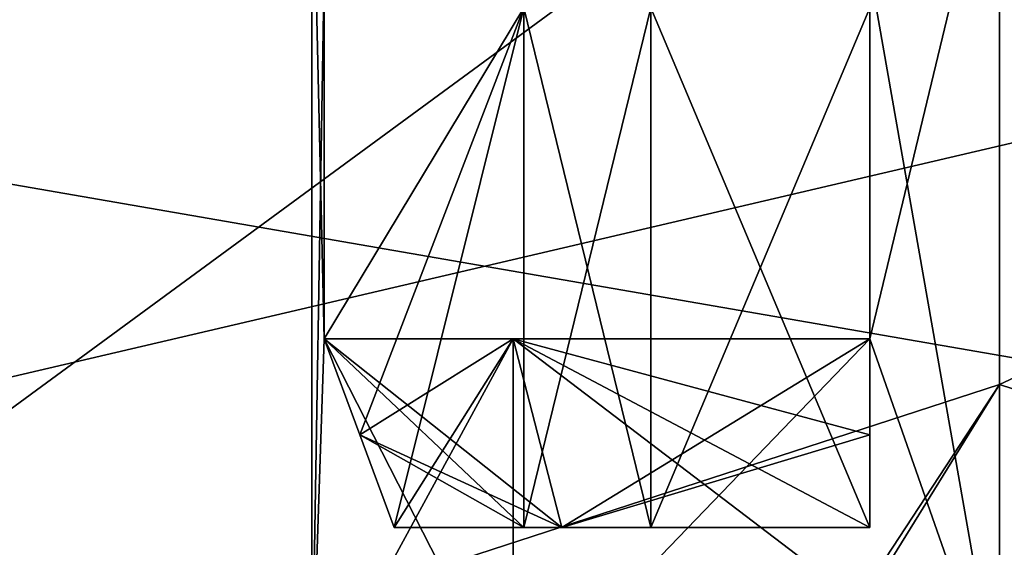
# Model space of a CAD drawing. Header units: millimetres. Extents: x -114 to 114, y -36 to 48.
# Tile 204 of 256: x 19.72 to 23.52, y 10.62 to 12.65. Entities that reach past the tile are written whole.
import ezdxf

# ---------------------------------------------------------------- set-up
doc = ezdxf.new("R2010")
doc.units = ezdxf.units.MM
doc.header["$LTSCALE"] = 65.185185
for name, color, linetype in [('2', 7, 'CONTINUOUS'), ('2786', 7, 'CONTINUOUS'), ('3463', 7, 'CONTINUOUS'), ('3464', 7, 'CONTINUOUS'), ('3652', 7, 'CONTINUOUS'), ('3653', 7, 'CONTINUOUS'), ('3655', 7, 'CONTINUOUS'), ('3660', 7, 'CONTINUOUS'), ('3664', 7, 'CONTINUOUS'), ('3846', 7, 'CONTINUOUS'), ('3847', 7, 'CONTINUOUS'), ('3848', 7, 'CONTINUOUS'), ('3853', 7, 'CONTINUOUS'), ('3855', 7, 'CONTINUOUS'), ('3857', 7, 'CONTINUOUS'), ('3858', 7, 'CONTINUOUS'), ('4076', 7, 'CONTINUOUS'), ('4079', 7, 'CONTINUOUS'), ('4082', 7, 'CONTINUOUS')]:
    doc.layers.add(name, color=color, linetype=linetype)

msp = doc.modelspace()

# ---------------------------------------------------------------- linework, layer by layer
at = {"layer": '2', "linetype": 'CONTINUOUS'}
for points in [[(113, 35, 92.5), (-113, 35, 92.5), (72.7254, 6.8475, 92.5), (113, 35, 92.5)], [(-113, 35, 92.5), (-19.2659, 13.0293, 92.5), (21.2746, 6.8475, 92.5), (-113, 35, 92.5)], [(-113, 35, 92.5), (63.3, 0, 92.5), (64.6742, 4.2309, 92.5), (-113, 35, 92.5)], [(63.3, 0, 92.5), (-113, 35, 92.5), (25.7254, 6.8475, 92.5), (63.3, 0, 92.5)], [(72.7254, 6.8475, 92.5), (-113, 35, 92.5), (68.2746, 6.8475, 92.5), (72.7254, 6.8475, 92.5)], [(68.2746, 6.8475, 92.5), (-113, 35, 92.5), (64.6742, 4.2309, 92.5), (68.2746, 6.8475, 92.5)], [(25.7254, 6.8475, 92.5), (-113, 35, 92.5), (21.2746, 6.8475, 92.5), (25.7254, 6.8475, 92.5)], [(21.2746, 6.8475, 92.5), (-19.2659, 13.0293, 92.5), (17.6742, 4.2309, 92.5), (21.2746, 6.8475, 92.5)]]:
    msp.add_3dface(points, dxfattribs=at)
at = {"layer": '2786', "linetype": 'CONTINUOUS'}
for points in [[(110.5, 32.5, 90), (-15.4464, 11.0828, 90), (-19.2659, 13.0293, 90), (110.5, 32.5, 90)], [(110.5, 32.5, 90), (-12.4154, 8.0512, 90), (-15.4464, 11.0828, 90), (110.5, 32.5, 90)], [(110.5, 32.5, 90), (-10.4698, 4.2312, 90), (-12.4154, 8.0512, 90), (110.5, 32.5, 90)], [(110.5, 32.5, 90), (-9.8, 0, 90), (-10.4698, 4.2312, 90), (110.5, 32.5, 90)], [(-9.8, 0, 90), (110.5, 32.5, 90), (21.2746, 6.8475, 90), (-9.8, 0, 90)], [(110.5, 32.5, 90), (25.7254, 6.8475, 90), (21.2746, 6.8475, 90), (110.5, 32.5, 90)]]:
    msp.add_3dface(points, dxfattribs=at)
at = {"layer": '3463', "linetype": 'CONTINUOUS'}
for points in [[(19.3182, 12.8886, 110), (23.5, -13.55, 110), (23.5, 13.55, 110), (19.3182, 12.8886, 110)], [(23.5, 13.55, 110), (23.5, -13.55, 110), (27.6818, -12.8886, 110), (23.5, 13.55, 110)], [(27.6818, 12.8886, 110), (23.5, 13.55, 110), (27.6818, -12.8886, 110), (27.6818, 12.8886, 110)], [(19.3182, -12.8886, 110), (23.5, -13.55, 110), (19.3182, 12.8886, 110), (19.3182, -12.8886, 110)]]:
    msp.add_3dface(points, dxfattribs=at)
at = {"layer": '3464', "linetype": 'CONTINUOUS'}
for points in [[(19.1894, 13.2673, 93), (23.5, 13.95, 93), (16.8874, 9.1014, 93), (19.1894, 13.2673, 93)], [(16.8874, 9.1014, 93), (23.5, 13.95, 93), (23.5, 11.25, 93), (16.8874, 9.1014, 93)], [(23.5, 13.95, 93), (27.8106, 13.2673, 93), (23.5, 11.25, 93), (23.5, 13.95, 93)], [(23.5, 11.25, 93), (27.8106, 13.2673, 93), (30.1126, 9.1014, 93), (23.5, 11.25, 93)]]:
    msp.add_3dface(points, dxfattribs=at)
at = {"layer": '3652', "linetype": 'CONTINUOUS'}
for points in [[(16.8874, 9.1014, 93.5), (23.5, 11.25, 93.5), (17.4132, 1.9776, 93.5), (16.8874, 9.1014, 93.5)], [(17.4132, 1.9776, 93.5), (23.5, 11.25, 93.5), (19.7381, 5.1776, 93.5), (17.4132, 1.9776, 93.5)], [(23.5, 11.25, 93.5), (23.5, 6.4, 93.5), (19.7381, 5.1776, 93.5), (23.5, 11.25, 93.5)], [(23.5, 11.25, 93.5), (30.1126, 9.1014, 93.5), (23.5, 6.4, 93.5), (23.5, 11.25, 93.5)]]:
    msp.add_3dface(points, dxfattribs=at)
at = {"layer": '3653', "linetype": 'CONTINUOUS'}
for points in [[(16.8874, 9.1014, 93), (23.5, 11.25, 93), (16.8874, 9.1014, 93.5), (16.8874, 9.1014, 93)], [(23.5, 11.25, 93), (23.5, 11.25, 93.5), (16.8874, 9.1014, 93.5), (23.5, 11.25, 93)]]:
    msp.add_3dface(points, dxfattribs=at)
at = {"layer": '3655', "linetype": 'CONTINUOUS'}
for points in [[(23.5, 11.25, 93), (30.1126, 9.1014, 93), (23.5, 11.25, 93.5), (23.5, 11.25, 93)], [(30.1126, 9.1014, 93), (30.1126, 9.1014, 93.5), (23.5, 11.25, 93.5), (30.1126, 9.1014, 93)]]:
    msp.add_3dface(points, dxfattribs=at)
at = {"layer": '3660', "linetype": 'CONTINUOUS'}
for points in [[(20.85, 13.5, 99), (20.85, 10, 99), (20.8976, 11.4253, 98.5), (20.85, 13.5, 99)], [(20.85, 10, 99), (20.85, 13.5, 99), (20.8976, 12.843, 99.5), (20.85, 10, 99)], [(20.8976, 12.843, 98.5), (20.85, 13.5, 99), (20.8976, 11.4253, 98.5), (20.8976, 12.843, 98.5)], [(23.5, 10, 96.35), (23.5, 13.5, 96.35), (23, 12.843, 96.3976), (23.5, 10, 96.35)], [(23.5, 13.5, 101.65), (23.5, 10, 101.65), (23, 11.4253, 101.6024), (23.5, 13.5, 101.65)], [(23, 12.843, 101.6024), (23.5, 13.5, 101.65), (23, 11.4253, 101.6024), (23, 12.843, 101.6024)], [(20.85, 10, 99), (20.8976, 12.843, 99.5), (20.8976, 11.4253, 99.5), (20.85, 10, 99)], [(23.5, 10, 96.35), (23, 12.843, 96.3976), (23, 11.4253, 96.3976), (23.5, 10, 96.35)], [(20.85, 10, 99), (21.6262, 10, 97.1262), (20.8976, 11.4253, 98.5), (20.85, 10, 99)], [(21.6262, 10, 100.8738), (20.85, 10, 99), (21.6262, 11.4253, 100.8738), (21.6262, 10, 100.8738)], [(21.6262, 11.4253, 100.8738), (20.85, 10, 99), (20.8976, 11.4253, 99.5), (21.6262, 11.4253, 100.8738)], [(20.8976, 11.4253, 98.5), (21.6262, 10, 97.1262), (21.6262, 11.4253, 97.1262), (20.8976, 11.4253, 98.5)], [(21.6262, 10, 97.1262), (23.5, 10, 96.35), (21.6262, 11.4253, 97.1262), (21.6262, 10, 97.1262)], [(21.6262, 11.4253, 97.1262), (23.5, 10, 96.35), (23, 11.4253, 96.3976), (21.6262, 11.4253, 97.1262)], [(23.5, 10, 101.65), (21.6262, 10, 100.8738), (23, 11.4253, 101.6024), (23.5, 10, 101.65)], [(23, 11.4253, 101.6024), (21.6262, 10, 100.8738), (21.6262, 11.4253, 100.8738), (23, 11.4253, 101.6024)]]:
    msp.add_3dface(points, dxfattribs=at)
at = {"layer": '3664', "linetype": 'CONTINUOUS'}
for points in [[(23.5, 13.5, 96.35), (23.5, 10, 96.35), (24, 11.4253, 96.3976), (23.5, 13.5, 96.35)], [(24, 12.843, 96.3976), (23.5, 13.5, 96.35), (24, 11.4253, 96.3976), (24, 12.843, 96.3976)], [(23.5, 10, 101.65), (23.5, 13.5, 101.65), (24, 12.843, 101.6024), (23.5, 10, 101.65)], [(23.5, 10, 101.65), (24, 12.843, 101.6024), (24, 11.4253, 101.6024), (23.5, 10, 101.65)], [(23.5, 10, 96.35), (25.3738, 10, 97.1262), (24, 11.4253, 96.3976), (23.5, 10, 96.35)], [(25.3738, 10, 100.8738), (23.5, 10, 101.65), (25.3738, 11.4253, 100.8738), (25.3738, 10, 100.8738)], [(25.3738, 11.4253, 100.8738), (23.5, 10, 101.65), (24, 11.4253, 101.6024), (25.3738, 11.4253, 100.8738)]]:
    msp.add_3dface(points, dxfattribs=at)
at = {"layer": '3846', "linetype": 'CONTINUOUS'}
for points in [[(20.8976, 11.4253, 98.5), (21.6262, 11.4253, 97.1262), (21.0347, 11.0556, 98.5), (20.8976, 11.4253, 98.5)], [(21.0347, 11.0556, 98.5), (21.6262, 11.4253, 97.1262), (21.1669, 10.7, 98.5), (21.0347, 11.0556, 98.5)], [(21.1669, 10.7, 98.5), (21.6262, 11.4253, 97.1262), (21.8128, 10.7, 97.3128), (21.1669, 10.7, 98.5)], [(21.6262, 11.4253, 97.1262), (23, 11.4253, 96.3976), (21.8128, 10.7, 97.3128), (21.6262, 11.4253, 97.1262)], [(23, 11.4253, 96.3976), (23, 11.0556, 96.5347), (21.8128, 10.7, 97.3128), (23, 11.4253, 96.3976)], [(23, 10.7, 96.6669), (21.8128, 10.7, 97.3128), (23, 11.0556, 96.5347), (23, 10.7, 96.6669)]]:
    msp.add_3dface(points, dxfattribs=at)
at = {"layer": '3847', "linetype": 'CONTINUOUS'}
for points in [[(21.667, 10.7, 99.5), (22.1565, 10.7, 100.3435), (21.1669, 10.7, 99.5), (21.667, 10.7, 99.5)], [(21.1669, 10.7, 99.5), (22.1565, 10.7, 100.3435), (21.8128, 10.7, 100.6872), (21.1669, 10.7, 99.5)], [(23, 10.7, 100.833), (23, 10.7, 101.3331), (21.8128, 10.7, 100.6872), (23, 10.7, 100.833)], [(22.1565, 10.7, 100.3435), (23, 10.7, 100.833), (21.8128, 10.7, 100.6872), (22.1565, 10.7, 100.3435)]]:
    msp.add_3dface(points, dxfattribs=at)
at = {"layer": '3848', "linetype": 'CONTINUOUS'}
for points in [[(21.667, 12.7, 98.5), (21.667, 10.7, 98.5), (22.1565, 10.7, 97.6565), (21.667, 12.7, 98.5)], [(22.1565, 12.7, 97.6565), (21.667, 12.7, 98.5), (22.1565, 10.7, 97.6565), (22.1565, 12.7, 97.6565)], [(23, 12.7, 97.167), (22.1565, 12.7, 97.6565), (23, 10.7, 97.167), (23, 12.7, 97.167)], [(23, 10.7, 97.167), (22.1565, 12.7, 97.6565), (22.1565, 10.7, 97.6565), (23, 10.7, 97.167)]]:
    msp.add_3dface(points, dxfattribs=at)
at = {"layer": '3853', "linetype": 'CONTINUOUS'}
for points in [[(23, 11.4253, 96.3976), (23, 12.843, 96.3976), (23, 12.7, 97.167), (23, 11.4253, 96.3976)], [(23, 11.4253, 96.3976), (23, 12.7, 97.167), (23, 10.7, 97.167), (23, 11.4253, 96.3976)], [(23, 11.0556, 96.5347), (23, 11.4253, 96.3976), (23, 10.7, 97.167), (23, 11.0556, 96.5347)], [(23, 10.7, 96.6669), (23, 11.0556, 96.5347), (23, 10.7, 97.167), (23, 10.7, 96.6669)]]:
    msp.add_3dface(points, dxfattribs=at)
at = {"layer": '3855', "linetype": 'CONTINUOUS'}
for points in [[(20.8976, 12.843, 98.5), (20.8976, 11.4253, 98.5), (21.667, 12.7, 98.5), (20.8976, 12.843, 98.5)], [(20.8976, 11.4253, 98.5), (21.0347, 11.0556, 98.5), (21.667, 12.7, 98.5), (20.8976, 11.4253, 98.5)], [(21.0347, 11.0556, 98.5), (21.1669, 10.7, 98.5), (21.667, 12.7, 98.5), (21.0347, 11.0556, 98.5)], [(21.1669, 10.7, 98.5), (21.667, 10.7, 98.5), (21.667, 12.7, 98.5), (21.1669, 10.7, 98.5)]]:
    msp.add_3dface(points, dxfattribs=at)
at = {"layer": '3857', "linetype": 'CONTINUOUS'}
for points in [[(20.8976, 11.4253, 99.5), (20.8976, 12.843, 99.5), (21.667, 12.7, 99.5), (20.8976, 11.4253, 99.5)], [(21.667, 10.7, 99.5), (20.8976, 11.4253, 99.5), (21.667, 12.7, 99.5), (21.667, 10.7, 99.5)], [(20.8976, 11.4253, 99.5), (21.667, 10.7, 99.5), (21.0347, 11.0558, 99.5), (20.8976, 11.4253, 99.5)], [(21.667, 10.7, 99.5), (21.1669, 10.7, 99.5), (21.0347, 11.0558, 99.5), (21.667, 10.7, 99.5)]]:
    msp.add_3dface(points, dxfattribs=at)
at = {"layer": '3858', "linetype": 'CONTINUOUS'}
for points in [[(23, 12.843, 101.6024), (23, 11.4253, 101.6024), (23, 12.7, 100.833), (23, 12.843, 101.6024)], [(23, 12.7, 100.833), (23, 11.4253, 101.6024), (23, 11.0556, 101.4653), (23, 12.7, 100.833)], [(23, 10.7, 101.3331), (23, 10.7, 100.833), (23, 12.7, 100.833), (23, 10.7, 101.3331)], [(23, 10.7, 101.3331), (23, 12.7, 100.833), (23, 11.0556, 101.4653), (23, 10.7, 101.3331)]]:
    msp.add_3dface(points, dxfattribs=at)
at = {"layer": '4076', "linetype": 'CONTINUOUS'}
for points in [[(21.6262, 11.4253, 100.8738), (20.8976, 11.4253, 99.5), (21.8128, 10.7, 100.6872), (21.6262, 11.4253, 100.8738)], [(20.8976, 11.4253, 99.5), (21.0347, 11.0558, 99.5), (21.8128, 10.7, 100.6872), (20.8976, 11.4253, 99.5)], [(23, 11.4253, 101.6024), (21.6262, 11.4253, 100.8738), (23, 11.0556, 101.4653), (23, 11.4253, 101.6024)], [(23, 10.7, 101.3331), (21.6262, 11.4253, 100.8738), (21.8128, 10.7, 100.6872), (23, 10.7, 101.3331)], [(21.6262, 11.4253, 100.8738), (23, 10.7, 101.3331), (23, 11.0556, 101.4653), (21.6262, 11.4253, 100.8738)], [(21.1669, 10.7, 99.5), (21.8128, 10.7, 100.6872), (21.0347, 11.0558, 99.5), (21.1669, 10.7, 99.5)]]:
    msp.add_3dface(points, dxfattribs=at)
at = {"layer": '4079', "linetype": 'CONTINUOUS'}
for points in [[(21.1669, 10.7, 98.5), (21.8128, 10.7, 97.3128), (21.667, 10.7, 98.5), (21.1669, 10.7, 98.5)], [(21.667, 10.7, 98.5), (21.8128, 10.7, 97.3128), (22.1565, 10.7, 97.6565), (21.667, 10.7, 98.5)], [(21.8128, 10.7, 97.3128), (23, 10.7, 96.6669), (22.1565, 10.7, 97.6565), (21.8128, 10.7, 97.3128)], [(23, 10.7, 96.6669), (23, 10.7, 97.167), (22.1565, 10.7, 97.6565), (23, 10.7, 96.6669)]]:
    msp.add_3dface(points, dxfattribs=at)
at = {"layer": '4082', "linetype": 'CONTINUOUS'}
for points in [[(22.1565, 10.7, 100.3435), (21.667, 10.7, 99.5), (22.1565, 12.7, 100.3435), (22.1565, 10.7, 100.3435)], [(21.667, 10.7, 99.5), (21.667, 12.7, 99.5), (22.1565, 12.7, 100.3435), (21.667, 10.7, 99.5)], [(23, 10.7, 100.833), (22.1565, 10.7, 100.3435), (23, 12.7, 100.833), (23, 10.7, 100.833)], [(22.1565, 10.7, 100.3435), (22.1565, 12.7, 100.3435), (23, 12.7, 100.833), (22.1565, 10.7, 100.3435)]]:
    msp.add_3dface(points, dxfattribs=at)

doc.saveas('drawing.dxf')
